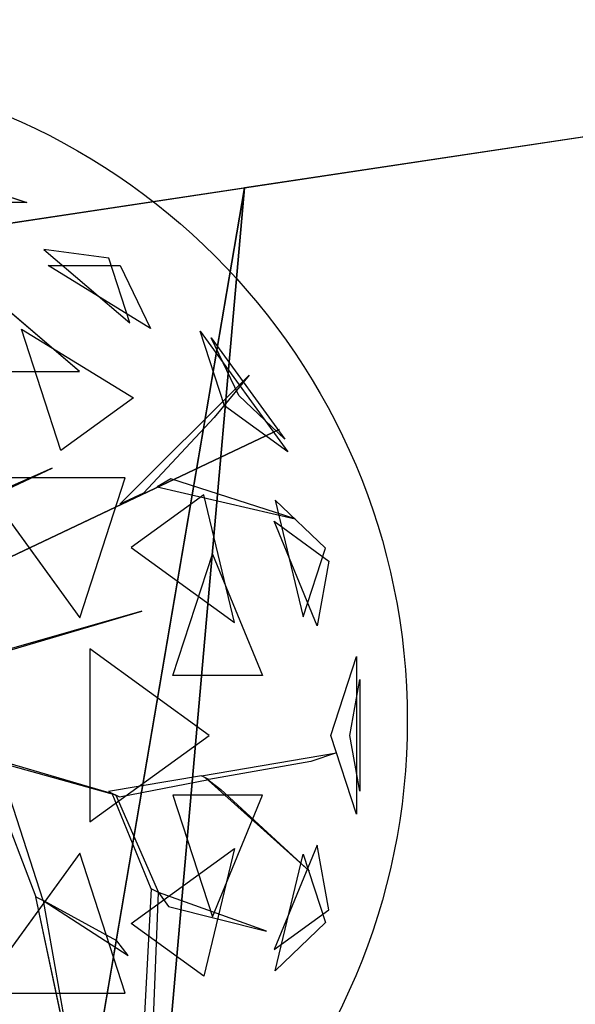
# Model space of a CAD drawing. Extents: x 22936 to 50368, y -4877 to 31080.
# Tile 144 of 256: x 42348 to 42559, y 5591 to 5966. Entities that reach past the tile are written whole.
import ezdxf

# ---------------------------------------------------------------- set-up
doc = ezdxf.new("R2010")
doc.units = 0
doc.layers.get('0').update_dxf_attribs({"linetype": 'CONTINUOUS'})
for name, color, linetype in [('00_TRACE_ARBRE', 3, 'CONTINUOUS'), ('00_TRACE_RDC', 241, 'CONTINUOUS'), ('08_AMENAGEMENTS_EXTERIEURS', 253, 'CONTINUOUS'), ('09_VEGETATION', 134, 'CONTINUOUS')]:
    doc.layers.add(name, color=color, linetype=linetype)

# ---------------------------------------------------------------- blocks, each defined once
blk = doc.blocks.new('TREE_GEOMETRIC_ROUND')
at = {"color": 7}
for p, q in [((416.4, 1714.8, 3736.8), (872.7, 1566.6, 3736.8)), ((872.7, 1566.6, 3736.8), (620.5, 1566.6, 3316.1)), ((925.3, 1423.3, 4599.3), (1187.4, 1200.2, 4661.7)), ((1123.5, 1396.8, 4337.8), (925.3, 1423.3, 4599.3)), ((1187.4, 1200.2, 4661.7), (1123.5, 1396.8, 4337.8)), ((1249.6, 1183.3, 3265.8), (938.1, 1374.8, 3199.5)), ((938.1, 1374.8, 3199.5), (1157.7, 1374.8, 3565.9)), ((1157.7, 1374.8, 3565.9), (1249.6, 1183.3, 3265.8)), ((1034.1, 1052.3, 5031.1), (729.4, 1311.8, 4958.5)), ((977.1, 811.1, 2577.8), (856.9, 1181.1, 2829.7)), ((856.9, 1181.1, 2829.7), (1197.9, 971.5, 2902.3)), ((1475, 947.5, 4561.2), (1401.1, 1175, 4186.4)), ((1401.1, 1175, 4186.4), (1668.5, 806.9, 4186.4)), ((1518.7, 979.3, 3459.9), (1435, 1154.1, 3733.7)), ((1435, 1154.1, 3733.7), (1659.1, 845.6, 3733.7)), ((645, 1052.3, 5283), (1034.1, 1052.3, 5031.1)), ((1157, 647.6, 3462.4), (1550.3, 1040.4, 3357.8)), ((1550.3, 1040.4, 3357.8), (1444.2, 912, 3431)), ((1197.9, 971.5, 2902.3), (977.1, 811.1, 2577.8)), ((1659.1, 845.6, 3733.7), (1518.7, 979.3, 3459.9)), ((1668.5, 806.9, 4186.4), (1475, 947.5, 4561.2)), ((1444.2, 912, 3431), (1228.9, 681.4, 3488.5)), ((504.8, 335.9, 3415.3), (1641.7, 875.3, 3593.2)), ((1641.7, 875.3, 3593.2), (504.8, 335.9, 3357.8)), ((640.5, 613.4, 4105.7), (950.7, 757.4, 4806.6)), ((950.7, 757.4, 4806.6), (659.8, 629.4, 4074.4)), ((725, 728.2, 5468.4), (1034.7, 302, 5468.4)), ((1173.2, 728.2, 5178.3), (725, 728.2, 5468.4)), ((1034.7, 302, 5468.4), (1173.2, 728.2, 5178.3)), ((1311.7, 725.2, 3561.8), (1270.6, 701, 3546.1)), ((1691.2, 602.7, 4205.1), (1311.7, 725.2, 3561.8)), ((1270.6, 701, 3546.1), (1691.2, 602.7, 4205.1)), ((1228.9, 681.4, 3488.5), (1157, 647.6, 3462.4)), ((1412.1, 676.5, 2902.3), (1191.4, 516.2, 2577.8)), ((1506.2, 287.5, 2829.7), (1412.1, 676.5, 2902.3)), ((1629.5, 660.3, 3265.8), (1715.4, 304.8, 3199.5)), ((1783.3, 513.7, 3565.9), (1629.5, 660.3, 3265.8)), ((1757.6, 277.7, 4599.3), (1626.4, 595.9, 4661.7)), ((1626.4, 595.9, 4661.7), (1793.7, 474.4, 4337.8)), ((1191.4, 516.2, 2577.8), (1506.2, 287.5, 2829.7)), ((1715.4, 304.8, 3199.5), (1783.3, 513.7, 3565.9)), ((1318.2, 125.8, 5283), (1438.5, 495.8, 5031.1)), ((1438.5, 495.8, 5031.1), (1591.1, 125.8, 4958.5)), ((1793.7, 474.4, 4337.8), (1757.6, 277.7, 4599.3)), ((1223.9, 322.2, 5052.5), (479.1, 108.8, 3886.1)), ((500, 108.8, 3797.1), (1223.9, 322.2, 5042)), ((1223.9, 322.2, 5042), (1223.9, 322.2, 5052.5)), ((1065.6, 207, 2392.4), (1065.6, -319.9, 2392.4)), ((1428.2, -56.5, 2682.5), (1065.6, 207, 2392.4)), ((1799.7, -56.5, 3316.1), (1877.6, 183.4, 3736.8)), ((1877.6, 183.4, 3736.8), (1877.6, -296.4, 3736.8)), ((1591.1, 125.8, 4958.5), (1318.2, 125.8, 5283)), ((1856.8, -56.5, 4415.9), (1888, 113.5, 4189.8)), ((1888, 113.5, 4189.8), (1888, -226.5, 4189.8)), ((1065.6, -319.9, 2392.4), (1428.2, -56.5, 2682.5)), ((1877.6, -296.4, 3736.8), (1799.7, -56.5, 3316.1)), ((1888, -226.5, 4189.8), (1856.8, -56.5, 4415.9)), ((676.7, -99.4, 2829.5), (1132.9, -232.9, 3326.4)), ((1144.2, -238.3, 3300.2), (718.1, -119.5, 2772)), ((1405.5, -179.3, 3242.7), (1816.5, -109.3, 3284.6)), ((1816.5, -109.3, 3284.6), (1738.2, -136.4, 3300.2)), ((740.6, -130.5, 2892.3), (900.6, -547.9, 4074.4)), ((1738.2, -136.4, 3300.2), (1428.1, -190.3, 3300.2)), ((923.2, -558.9, 4074.4), (793.3, -156.1, 2965.5)), ((1405.5, -179.3, 3242.7), (1121.6, -227.4, 3242.7)), ((1428.1, -190.3, 3300.2), (1405.5, -179.3, 3242.7)), ((1155.5, -243.8, 3315.9), (1428.1, -190.3, 3300.2)), ((1734.4, -469.5, 3023), (1416.8, -184.8, 3253.2)), ((1416.8, -184.8, 3253.2), (1464, -221.7, 3253.2)), ((1121.6, -227.4, 3242.7), (1155.5, -243.8, 3315.9)), ((1252.1, -523.5, 3608.8), (1132.9, -232.9, 3326.4)), ((1132.9, -232.9, 3326.4), (1144.2, -238.3, 3300.2)), ((1144.2, -238.3, 3300.2), (1274.7, -534.5, 3577.5)), ((1591.1, -238.8, 4958.5), (1318.2, -238.8, 5283)), ((1318.2, -238.8, 5283), (1438.5, -608.8, 5031.1)), ((1438.5, -608.8, 5031.1), (1591.1, -238.8, 4958.5)), ((1464, -221.7, 3253.2), (1734.4, -469.5, 3023)), ((1034.7, -415, 5468.4), (725, -841.2, 5468.4)), ((1173.2, -841.2, 5178.3), (1034.7, -415, 5468.4)), ((1191.4, -629.1, 2577.8), (1506.2, -400.4, 2829.7)), ((1506.2, -400.4, 2829.7), (1412.1, -789.5, 2902.3)), ((1757.6, -390.7, 4599.3), (1626.4, -708.9, 4661.7)), ((1629.5, -773.2, 3265.8), (1715.4, -417.8, 3199.5)), ((1715.4, -417.8, 3199.5), (1783.3, -626.7, 3565.9)), ((1793.7, -587.3, 4337.8), (1757.6, -390.7, 4599.3)), ((1252.1, -523.5, 3608.8), (1218, -1158.3, 4205.1)), ((1248.1, -1172.9, 4205.1), (1274.7, -534.5, 3577.5)), ((1274.7, -534.5, 3577.5), (1252.1, -523.5, 3608.8)), ((1274.7, -534.5, 3577.5), (1305.1, -577.2, 3650.7)), ((1603.5, -652.5, 3577.5), (1274.7, -534.5, 3577.5)), ((1024.9, -1134.2, 5230.3), (900.6, -547.9, 4074.4)), ((900.6, -547.9, 4074.4), (923.2, -558.9, 4074.4)), ((1147.2, -681.8, 4644.5), (923.2, -558.9, 4074.4)), ((923.2, -558.9, 4131.9), (1181.4, -726.4, 4822.3)), ((923.2, -558.9, 4074.4), (1024.9, -1134.2, 5230.3)), ((923.2, -558.9, 4074.4), (923.2, -558.9, 4131.9)), ((1305.1, -577.2, 3650.7), (1603.5, -652.5, 3577.5)), ((1626.4, -708.9, 4661.7), (1793.7, -587.3, 4337.8)), ((1412.1, -789.5, 2902.3), (1191.4, -629.1, 2577.8)), ((1783.3, -626.7, 3565.9), (1629.5, -773.2, 3265.8)), ((1181.4, -726.4, 4822.3), (1147.2, -681.8, 4644.5)), ((725, -841.2, 5468.4), (1173.2, -841.2, 5178.3))]:
    blk.add_line(p, q, dxfattribs=at)
mesh = blk.add_polyface(dxfattribs=at)
corners = [(872.7, 1566.6, 3736.8), (620.5, 1566.6, 3316.1), (416.4, 1714.8, 3736.8)]
mesh.append_faces([[corners[k] for k in face] for face in [(0, 1, 2)]], dxfattribs={"color": 7})
mesh = blk.add_polyface(dxfattribs=at)
corners = [(1187.4, 1200.2, 4661.7), (1123.5, 1396.8, 4337.8), (925.3, 1423.3, 4599.3)]
mesh.append_faces([[corners[k] for k in face] for face in [(0, 1, 2)]], dxfattribs={"color": 7})
mesh = blk.add_polyface(dxfattribs=at)
corners = [(1157.7, 1374.8, 3565.9), (1249.6, 1183.3, 3265.8), (938.1, 1374.8, 3199.5)]
mesh.append_faces([[corners[k] for k in face] for face in [(0, 1, 2)]], dxfattribs={"color": 7})
mesh = blk.add_polyface(dxfattribs=at)
corners = [(645, 1052.3, 5283), (1034.1, 1052.3, 5031.1), (729.4, 1311.8, 4958.5)]
mesh.append_faces([[corners[k] for k in face] for face in [(0, 1, 2)]], dxfattribs={"color": 7})
mesh = blk.add_polyface(dxfattribs=at)
corners = [(1197.9, 971.5, 2902.3), (977.1, 811.1, 2577.8), (856.9, 1181.1, 2829.7)]
mesh.append_faces([[corners[k] for k in face] for face in [(0, 1, 2)]], dxfattribs={"color": 7})
mesh = blk.add_polyface(dxfattribs=at)
corners = [(1401.1, 1175, 4186.4), (1668.5, 806.9, 4186.4), (1475, 947.5, 4561.2)]
mesh.append_faces([[corners[k] for k in face] for face in [(0, 1, 2)]], dxfattribs={"color": 7})
mesh = blk.add_polyface(dxfattribs=at)
corners = [(1435, 1154.1, 3733.7), (1659.1, 845.6, 3733.7), (1518.7, 979.3, 3459.9)]
mesh.append_faces([[corners[k] for k in face] for face in [(0, 1, 2)]], dxfattribs={"color": 7})
mesh = blk.add_polyface(dxfattribs=at)
corners = [(1641.7, 875.3, 3593.2), (504.8, 335.9, 3357.8), (504.8, 335.9, 3415.3)]
mesh.append_faces([[corners[k] for k in face] for face in [(0, 1, 2)]], dxfattribs={"color": 7})
mesh = blk.add_polyface(dxfattribs=at)
corners = [(950.7, 757.4, 4806.6), (659.8, 629.4, 4074.4), (640.5, 613.4, 4105.7)]
mesh.append_faces([[corners[k] for k in face] for face in [(0, 1, 2)]], dxfattribs={"color": 7})
mesh = blk.add_polyface(dxfattribs=at)
corners = [(1173.2, 728.2, 5178.3), (725, 728.2, 5468.4), (1034.7, 302, 5468.4)]
mesh.append_faces([[corners[k] for k in face] for face in [(0, 1, 2)]], dxfattribs={"color": 7})
mesh = blk.add_polyface(dxfattribs=at)
corners = [(1691.2, 602.7, 4205.1), (1311.7, 725.2, 3561.8), (1270.6, 701, 3546.1)]
mesh.append_faces([[corners[k] for k in face] for face in [(0, 1, 2)]], dxfattribs={"color": 7})
mesh = blk.add_polyface(dxfattribs=at)
corners = [(1412.1, 676.5, 2902.3), (1191.4, 516.2, 2577.8), (1506.2, 287.5, 2829.7)]
mesh.append_faces([[corners[k] for k in face] for face in [(0, 1, 2)]], dxfattribs={"color": 7})
mesh = blk.add_polyface(dxfattribs=at)
corners = [(1629.5, 660.3, 3265.8), (1715.4, 304.8, 3199.5), (1783.3, 513.7, 3565.9)]
mesh.append_faces([[corners[k] for k in face] for face in [(0, 1, 2)]], dxfattribs={"color": 7})
mesh = blk.add_polyface(dxfattribs=at)
corners = [(1626.4, 595.9, 4661.7), (1793.7, 474.4, 4337.8), (1757.6, 277.7, 4599.3)]
mesh.append_faces([[corners[k] for k in face] for face in [(0, 1, 2)]], dxfattribs={"color": 7})
mesh = blk.add_polyface(dxfattribs=at)
corners = [(1438.5, 495.8, 5031.1), (1591.1, 125.8, 4958.5), (1318.2, 125.8, 5283)]
mesh.append_faces([[corners[k] for k in face] for face in [(0, 1, 2)]], dxfattribs={"color": 7})
mesh = blk.add_polyface(dxfattribs=at)
corners = [(1428.2, -56.5, 2682.5), (1065.6, 207, 2392.4), (1065.6, -319.9, 2392.4)]
mesh.append_faces([[corners[k] for k in face] for face in [(0, 1, 2)]], dxfattribs={"color": 7})
mesh = blk.add_polyface(dxfattribs=at)
corners = [(1877.6, 183.4, 3736.8), (1877.6, -296.4, 3736.8), (1799.7, -56.5, 3316.1)]
mesh.append_faces([[corners[k] for k in face] for face in [(0, 1, 2)]], dxfattribs={"color": 7})
mesh = blk.add_polyface(dxfattribs=at)
corners = [(1888, 113.5, 4189.8), (1888, -226.5, 4189.8), (1856.8, -56.5, 4415.9)]
mesh.append_faces([[corners[k] for k in face] for face in [(0, 1, 2)]], dxfattribs={"color": 7})
mesh = blk.add_polyface(dxfattribs=at)
corners = [(1464, -221.7, 3253.2), (1734.4, -469.5, 3023), (1416.8, -184.8, 3253.2)]
mesh.append_faces([[corners[k] for k in face] for face in [(0, 1, 2)]], dxfattribs={"color": 7})
mesh = blk.add_polyface(dxfattribs=at)
corners = [(1591.1, -238.8, 4958.5), (1318.2, -238.8, 5283), (1438.5, -608.8, 5031.1)]
mesh.append_faces([[corners[k] for k in face] for face in [(0, 1, 2)]], dxfattribs={"color": 7})
mesh = blk.add_polyface(dxfattribs=at)
corners = [(1173.2, -841.2, 5178.3), (1034.7, -415, 5468.4), (725, -841.2, 5468.4)]
mesh.append_faces([[corners[k] for k in face] for face in [(0, 1, 2)]], dxfattribs={"color": 7})
mesh = blk.add_polyface(dxfattribs=at)
corners = [(1506.2, -400.4, 2829.7), (1412.1, -789.5, 2902.3), (1191.4, -629.1, 2577.8)]
mesh.append_faces([[corners[k] for k in face] for face in [(0, 1, 2)]], dxfattribs={"color": 7})
mesh = blk.add_polyface(dxfattribs=at)
corners = [(1757.6, -390.7, 4599.3), (1626.4, -708.9, 4661.7), (1793.7, -587.3, 4337.8)]
mesh.append_faces([[corners[k] for k in face] for face in [(0, 1, 2)]], dxfattribs={"color": 7})
mesh = blk.add_polyface(dxfattribs=at)
corners = [(1715.4, -417.8, 3199.5), (1783.3, -626.7, 3565.9), (1629.5, -773.2, 3265.8)]
mesh.append_faces([[corners[k] for k in face] for face in [(0, 1, 2)]], dxfattribs={"color": 7})
mesh = blk.add_polyface(dxfattribs=at)
corners = [(1305.1, -577.2, 3650.7), (1603.5, -652.5, 3577.5), (1274.7, -534.5, 3577.5)]
mesh.append_faces([[corners[k] for k in face] for face in [(0, 1, 2)]], dxfattribs={"color": 7})
mesh = blk.add_polyface(dxfattribs=at)
corners = [(1024.9, -1134.2, 5230.3), (900.6, -547.9, 4074.4), (923.2, -558.9, 4074.4)]
mesh.append_faces([[corners[k] for k in face] for face in [(0, 1, 2)]], dxfattribs={"color": 7})
blk = doc.blocks.new('ARBRE_SIMPLE')
blk.add_circle((0, 0), 250)
blk = doc.blocks.new('GROUPER_1')
at = {"layer": '00_TRACE_ARBRE', "rotation": 10.53798942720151}
blk.add_blockref('ARBRE_SIMPLE', (631.2, 6310.04), dxfattribs=at)
blk = doc.blocks.new('GROUPER_2')
at = {"layer": '00_TRACE_RDC'}
blk.add_blockref('GROUPER_1', (12098.99, 4265.72), dxfattribs=at)
blk = doc.blocks.new('GROUPER_15')
at = {"layer": '08_AMENAGEMENTS_EXTERIEURS'}
for p, q in [((690.13, 4316), (461.94, 4281.63)), ((461.94, 4281.63), (0, 1571.56))]:
    blk.add_line(p, q, dxfattribs=at)
mesh = blk.add_polyface(dxfattribs=at)
corners = [(461.94, 4281.63), (224.07, 1581.77), (0, 1571.56), (690.13, 4316)]
mesh.append_faces([[corners[k] for k in face] for face in [(0, 1, 2), (1, 0, 3)]], dxfattribs={"vtx0": -1})
blk = doc.blocks.new('GROUPER_102')
at = {"layer": '08_AMENAGEMENTS_EXTERIEURS'}
for p, q in [((305.18, 320.79), (903.13, 410.84)), ((903.13, 410.84), (833.1, 0))]:
    blk.add_line(p, q, dxfattribs=at)
mesh = blk.add_polyface(dxfattribs=at)
corners = [(138.26, 1409.24), (149.76, 0), (0, 1387.23), (141.18, 1409.71), (305.18, 320.79), (833.1, 0), (903.13, 410.84)]
mesh.append_faces([[corners[k] for k in face] for face in [(0, 1, 2), (5, 4, 6)]], dxfattribs={"vtx0": -1})
mesh.append_faces([[corners[k] for k in face] for face in [(1, 4, 5)]], dxfattribs={"vtx0": -1, "vtx1": -1})
mesh.append_faces([[corners[k] for k in face] for face in [(1, 0, 3), (1, 3, 4)]], dxfattribs={"vtx0": -1, "vtx2": -1})
blk = doc.blocks.new('GROUPER_122')
at = {"layer": '08_AMENAGEMENTS_EXTERIEURS'}
blk.add_line((2762.33, 1059.49), (164, 668.17), dxfattribs=at)
mesh = blk.add_polyface(dxfattribs=at)
corners = [(4865.77, 2632.41), (4440.58, 2433.55), (4420.06, 2562.46), (4529.79, 1059.49), (4741, 1059.49), (5029.79, 1059.49), (4894.7, 2450.68), (5779.35, 2591.51), (6882.55, 501.38), (5029.79, 501.38), (5988.63, 801.38), (6907.61, 801.38), (7602.54, 0), (6819.83, 133.42), (7715.66, 663.64), (3404.37, 2268.59), (164, 668.17), (0, 1757.09), (2762.33, 1059.49)]
mesh.append_faces([[corners[k] for k in face] for face in [(0, 1, 2), (5, 8, 9), (8, 12, 13), (12, 11, 14), (15, 16, 17)]], dxfattribs={"vtx0": -1})
mesh.append_faces([[corners[k] for k in face] for face in [(3, 0, 4), (4, 0, 5), (10, 5, 7), (16, 15, 18), (18, 15, 3)]], dxfattribs={"vtx0": -1, "vtx1": -1})
mesh.append_faces([[corners[k] for k in face] for face in [(1, 0, 3), (8, 5, 10), (12, 8, 11)]], dxfattribs={"vtx0": -1, "vtx1": -1, "vtx2": -1})
mesh.append_faces([[corners[k] for k in face] for face in [(5, 0, 6), (5, 6, 7), (8, 10, 11), (3, 15, 1)]], dxfattribs={"vtx0": -1, "vtx2": -1})
blk = doc.blocks.new('GROUPER_123')
at = {"layer": '08_AMENAGEMENTS_EXTERIEURS'}
mesh = blk.add_polyface(dxfattribs=at)
corners = [(911.82, 2058.73), (132.96, 2115.21), (0, 2365.07), (1737.47, 1255.31), (36.28, 1826.86), (1872.41, 1656.96), (6024.68, 2596.25), (4806.94, 1965.47), (5042.3, 24.61), (5166.47, 23.84), (5306.47, 22.97), (5570.64, 21.34), (5903.15, 451.72), (5951.49, 917.91), (6054.76, 2317.59), (6490, 862.08), (6738.1, 2317.59), (5943.19, 0), (6394.44, 301.41), (6346.19, 18.36)]
mesh.append_faces([[corners[k] for k in face] for face in [(0, 1, 2), (1, 3, 4), (15, 14, 16), (17, 18, 19)]], dxfattribs={"vtx0": -1})
mesh.append_faces([[corners[k] for k in face] for face in [(3, 0, 5), (5, 6, 7), (7, 6, 8), (8, 6, 9), (9, 6, 10), (10, 6, 11), (12, 6, 13), (13, 14, 15)]], dxfattribs={"vtx0": -1, "vtx1": -1})
mesh.append_faces([[corners[k] for k in face] for face in [(3, 1, 0), (11, 6, 12)]], dxfattribs={"vtx0": -1, "vtx1": -1, "vtx2": -1})
mesh.append_faces([[corners[k] for k in face] for face in [(5, 0, 6), (13, 6, 14), (12, 17, 11), (17, 12, 18)]], dxfattribs={"vtx0": -1, "vtx2": -1})

msp = doc.modelspace()

# ---------------------------------------------------------------- block references
at = {"layer": '00_TRACE_RDC'}
msp.add_blockref('GROUPER_2', (29515.15, -4876.93), dxfattribs=at)
at = {"layer": '08_AMENAGEMENTS_EXTERIEURS', "color": 9}
for name, p in [('GROUPER_122', (41671.41, 5143.34)), ('GROUPER_123', (35625.22, 3173.13))]:
    msp.add_blockref(name, p, dxfattribs=at)
at = {"layer": '08_AMENAGEMENTS_EXTERIEURS', "color": 54}
msp.add_blockref('GROUPER_102', (41530.23, 5490.71), dxfattribs=at)
at = {"layer": '08_AMENAGEMENTS_EXTERIEURS', "color": 254}
msp.add_blockref('GROUPER_15', (41971.41, 1619.93), dxfattribs=at)
at = {"layer": '09_VEGETATION', "xscale": 0.125, "yscale": 0.125, "zscale": 0.125}
msp.add_blockref('TREE_GEOMETRIC_ROUND', (42241.3, 5700.17), dxfattribs=at)

doc.saveas('drawing.dxf')
